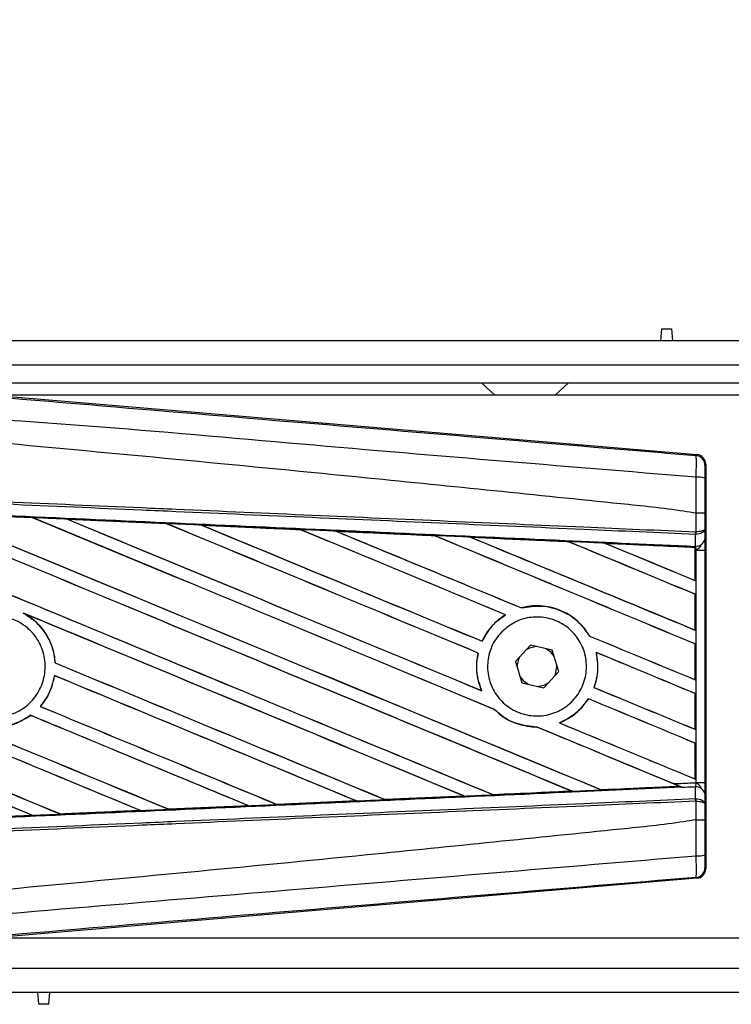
# Model space of a CAD drawing. Header units: millimetres. Extents: x 0 to 420, y 0 to 297.
# Tile 8 of 14: x 65 to 74, y 226 to 239. Entities that reach past the tile are written whole.
import ezdxf

# ---------------------------------------------------------------- set-up
doc = ezdxf.new("R2010")
doc.units = ezdxf.units.MM
doc.layers.add('QUOTE', color=174, linetype='Continuous')
doc.styles.add('SLDTEXTSTYLE3', font='TXT', dxfattribs={"width": 0.75})
doc.dimstyles.new('SLDDIMSTYLE0', dxfattribs={"dimtxt": 3, "dimasz": 3, "dimexe": 0, "dimexo": 0.0625, "dimgap": 0.75, "dimtad": 1, "dimlfac": 6.621921, "dimrnd": 1e-09, "dimzin": 12, "dimdsep": 46, "dimtxsty": 'SLDTEXTSTYLE3', "dimsah": 1, "dimcen": 0.09, "dimadec": 0, "dimazin": 3, "dimtfac": 1, "dimtdec": 3, "dimtofl": 0, "dimtmove": 0, "dimatfit": 3, "dimfxl": 0, "dimfrac": 2, "dimtolj": 1, "dimtzin": 12, "dimarcsym": 0})

# ---------------------------------------------------------------- blocks, each defined once
blk = doc.blocks.new('_D')
at = {"layer": 'QUOTE'}
for p, q in [((60.114, 232.667), (60.114, 249.166)), ((211.127, 232.667), (211.127, 249.166)), ((211.127, 247.166), (60.114, 247.166))]:
    blk.add_line(p, q, dxfattribs=at)
for points in [[(60.114, 247.166), (63.114, 246.666), (63.114, 247.666)], [(211.127, 247.166), (208.127, 247.666), (208.127, 246.666)]]:
    blk.add_solid(points, dxfattribs=at)
at = {"layer": 'QUOTE', "insert": (131.187, 251.034), "char_height": 3, "attachment_point": 1, "style": 'SLDTEXTSTYLE3'}
blk.add_mtext('1000', dxfattribs=at)

msp = doc.modelspace()

# ---------------------------------------------------------------- linework, layer by layer
at = {"color": 7, "linetype": 'Continuous', "lineweight": 25}
for p, q in [((73.1495, 234.8953), (73.1363, 234.7443)), ((73.1495, 234.8953), (73.2741, 234.8953)), ((73.2741, 234.8953), (73.2873, 234.7443)), ((205.4823, 234.7443), (60.1138, 234.7443)), ((64.2666, 234.4423), (205.3888, 234.4423)), ((64.4932, 234.2158), (205.3888, 234.2158)), ((70.8945, 234.2158), (71.0623, 234.0648)), ((71.8173, 234.0648), (71.9851, 234.2158)), ((64.6361, 234.0737), (73.5937, 233.3184)), ((88.0513, 234.0648), (64.7423, 234.0648)), ((73.5819, 233.3076), (73.5937, 233.3184)), ((73.7043, 233.198), (73.6925, 233.1872)), ((73.7043, 233.198), (73.7043, 228.1359)), ((64.0265, 232.5851), (65.2695, 232.5302)), ((73.5822, 232.5854), (73.5823, 232.5854)), ((73.5822, 232.3527), (73.5822, 232.5854)), ((73.6908, 232.5852), (73.6908, 232.3839)), ((65.2695, 232.5302), (65.2699, 232.53)), ((65.2714, 232.5287), (65.2699, 232.53)), ((65.7067, 232.5108), (66.947, 232.4558)), ((65.7073, 232.5106), (65.7067, 232.5108)), ((65.7073, 232.5106), (65.7126, 232.5091)), ((66.947, 232.4558), (66.9477, 232.4554)), ((66.9493, 232.4541), (66.9477, 232.4554)), ((67.3895, 232.4358), (67.3884, 232.4362)), ((67.3895, 232.4358), (67.3946, 232.4343)), ((68.6261, 232.3805), (67.3895, 232.4358)), ((68.6248, 232.3811), (68.6261, 232.3805)), ((68.6276, 232.3792), (68.6261, 232.3805)), ((69.0732, 232.3604), (69.0713, 232.3611)), ((69.0732, 232.3604), (69.0782, 232.359)), ((73.5747, 232.3206), (73.5823, 232.3207)), ((73.576, 232.1751), (73.5747, 232.3206)), ((73.5775, 232.3527), (73.5822, 232.3527)), ((73.6908, 232.3839), (73.6919, 232.2608)), ((70.3064, 232.3038), (70.3049, 232.3051)), ((70.7586, 232.2846), (70.7635, 232.2833)), ((71.9856, 232.2281), (71.9842, 232.2293)), ((72.4456, 232.2084), (72.4503, 232.2071)), ((73.5693, 232.1574), (72.4456, 232.2084)), ((73.5688, 232.1563), (73.5693, 232.1574)), ((73.5688, 232.1563), (73.5688, 231.7448)), ((73.5694, 232.1598), (73.5693, 232.1574)), ((73.5694, 232.1217), (73.5694, 232.1598)), ((73.5694, 231.7438), (73.5694, 232.1217)), ((73.5838, 232.1211), (73.5694, 232.1217)), ((73.5696, 232.1707), (73.5696, 232.1754)), ((73.5696, 232.1754), (73.576, 232.1751)), ((73.5838, 229.2128), (73.5838, 232.1211)), ((73.5838, 232.1211), (73.6924, 232.1211)), ((73.6924, 232.1211), (73.6924, 229.2128)), ((73.5688, 231.7448), (73.5694, 231.7438)), ((73.5694, 231.5713), (73.5688, 231.5709)), ((73.5688, 231.5709), (73.5688, 231.1237)), ((73.5694, 231.1227), (73.5694, 231.5713)), ((65.1532, 231.3361), (65.1697, 231.3286)), ((71.3968, 231.3996), (71.3959, 231.4007)), ((71.1945, 231.3141), (71.1967, 231.3139)), ((73.5688, 231.1237), (73.5694, 231.1227)), ((70.9027, 230.9827), (70.9017, 230.9838)), ((72.2489, 231.048), (72.2475, 231.0479)), ((70.8514, 230.8354), (70.8527, 230.8356)), ((71.5081, 230.9334), (71.3187, 230.7286)), ((71.7802, 230.8718), (71.5081, 230.9334)), ((71.8629, 230.6053), (71.7802, 230.8718)), ((72.3292, 230.8439), (72.3309, 230.8425)), ((73.5694, 230.9502), (73.5688, 230.9498)), ((73.5688, 230.9498), (73.5688, 230.5025)), ((73.5694, 230.5015), (73.5694, 230.9502)), ((65.5544, 230.7112), (65.5531, 230.711)), ((71.3187, 230.7286), (71.4014, 230.4621)), ((71.6735, 230.4005), (71.8629, 230.6053)), ((71.84, 230.6669), (71.8396, 230.6804)), ((65.5457, 230.5523), (65.5468, 230.5511)), ((71.4014, 230.4621), (71.6735, 230.4005)), ((73.5688, 230.5025), (73.5694, 230.5015)), ((70.8969, 230.364), (70.8948, 230.3656)), ((72.3045, 230.4039), (72.303, 230.4038)), ((72.2333, 230.2626), (72.2342, 230.2615)), ((73.5694, 230.3291), (73.5688, 230.3286)), ((73.5688, 230.3286), (73.5688, 229.8814)), ((73.5694, 229.8804), (73.5694, 230.3291)), ((65.3682, 230.1671), (65.3665, 230.1671)), ((71.0551, 230.1298), (71.057, 230.1297)), ((65.2452, 230.0557), (65.246, 230.0547)), ((71.5892, 229.9088), (71.5907, 229.9075)), ((71.8727, 229.9613), (71.8701, 229.9616)), ((73.5688, 229.8814), (73.5694, 229.8804)), ((73.5694, 229.7079), (73.5688, 229.7075)), ((73.5688, 229.7075), (73.5688, 229.2603)), ((73.5694, 229.2593), (73.5694, 229.7079)), ((73.5688, 229.2603), (73.5694, 229.2593)), ((72.0217, 229.1074), (72.0255, 229.1065)), ((72.3959, 229.1233), (72.3948, 229.1243)), ((72.3959, 229.1233), (73.3743, 229.1677)), ((73.3707, 229.1686), (73.3743, 229.1677)), ((73.4137, 229.1517), (73.4039, 229.1557)), ((73.5747, 229.0133), (73.576, 229.1588)), ((73.5838, 229.2128), (73.6924, 229.2128)), ((69.3268, 228.9842), (68.3328, 228.9398)), ((69.3212, 228.9858), (69.3252, 228.9848)), ((69.3252, 228.9848), (69.3268, 228.9842)), ((69.6868, 229.001), (69.6856, 229.0021)), ((69.6883, 229.0003), (69.6868, 229.001)), ((70.6783, 229.0446), (69.6883, 229.0003)), ((70.6719, 229.0465), (70.6758, 229.0455)), ((71.0415, 229.062), (71.0403, 229.0631)), ((73.5747, 229.0133), (73.5823, 229.0132)), ((73.6919, 229.0731), (73.6908, 228.95)), ((65.6212, 228.8195), (66.6215, 228.8639)), ((66.6173, 228.865), (66.6215, 228.8639)), ((66.6215, 228.8639), (66.6222, 228.8637)), ((66.9766, 228.8797), (66.9754, 228.8809)), ((66.9766, 228.8797), (67.9738, 228.9242)), ((66.9772, 228.8795), (66.9766, 228.8797)), ((67.9748, 228.9239), (66.9772, 228.8795)), ((67.9697, 228.9253), (67.9738, 228.9242)), ((67.9738, 228.9242), (67.9748, 228.9239)), ((68.3319, 228.9403), (68.3306, 228.9414)), ((68.3328, 228.9398), (68.3319, 228.9403)), ((73.5822, 228.9812), (73.5775, 228.9812)), ((73.5822, 228.7485), (73.5822, 228.9812)), ((73.6908, 228.95), (73.6908, 228.7487)), ((65.2688, 228.8037), (64.2657, 228.7593)), ((65.2642, 228.8049), (65.2684, 228.8038)), ((65.2684, 228.8038), (65.2688, 228.8037)), ((65.6212, 228.8195), (65.6199, 228.8207)), ((65.6215, 228.8193), (65.6212, 228.8195)), ((73.5823, 228.7485), (73.5822, 228.7485)), ((73.6925, 228.1467), (73.7043, 228.1359)), ((73.5937, 228.0155), (64.6361, 227.2602)), ((73.5937, 228.0155), (73.5819, 228.0263)), ((64.7423, 227.2691), (88.0513, 227.2691)), ((64.2666, 226.8916), (204.8858, 226.8916)), ((60.1138, 226.5896), (205.4823, 226.5896)), ((65.3484, 226.4386), (65.3352, 226.5896)), ((65.473, 226.4386), (65.4862, 226.5896)), ((65.473, 226.4386), (65.3484, 226.4386))]:
    msp.add_line(p, q, dxfattribs=at)
at = {"color": 7, "linetype": 'Continuous', "lineweight": 25, "flags": 128}
for points in [[(71.5848, 230.916), (71.4954, 230.8972), (71.4547, 230.8757)], [(71.8035, 230.7967), (71.767, 230.8431), (71.7035, 230.8892)], [(71.8095, 230.5476), (71.821, 230.5716), (71.84, 230.6669)], [(71.3781, 230.5372), (71.4146, 230.4908), (71.4781, 230.4447)], [(71.5968, 230.4178), (71.6862, 230.4367), (71.7269, 230.4582)]]:
    msp.add_lwpolyline(points, dxfattribs=at)
at = {"color": 7, "linetype": 'Continuous', "lineweight": 25}
for centre, radius, start, end in [((73.5717, 233.1872), 0.1208, 0.00461, 85.17567), ((73.6074, 232.7565), 0.2809, 72.68242, 94.90681), ((73.2403, 232.3653), 0.3374, 352.38146, 357.85676), ((73.248, 232.3355), 0.3347, 357.47222, 2.94403), ((73.5868, 232.2817), 0.1071, 264.18694, 348.74615), ((71.5908, 230.6669), 0.2492, 151.37941, 183.09719), ((73.5868, 229.0522), 0.1071, 11.25385, 95.81306), ((73.2403, 228.9686), 0.3374, 2.14324, 7.61854), ((73.248, 228.9984), 0.3347, 357.05597, 2.52778), ((73.6074, 228.5773), 0.2809, 265.09319, 287.31758), ((73.5717, 228.1467), 0.1208, 274.82433, 359.99539)]:
    msp.add_arc(centre, radius, start, end, dxfattribs=at)
for centre, major_axis, ratio, start_param, end_param in [((73.5835, 233.198), (0.0889, 0.0818), 0.9999298, 5.5398822, 7.0264884), ((60.4292, 234.6772), (129.5387, -53.6608), 0.0080625, 4.73054, 4.7977625), ((60.4292, 234.6772), (129.4631, -53.6295), 0.0080625, 4.7305916, 4.797783), ((60.4292, 232.6912), (129.5387, -53.6608), 0.0080625, 1.4844685, 1.5497155), ((60.4292, 232.6912), (129.4631, -53.6295), 0.0080625, 1.4844738, 1.5496877), ((60.4292, 235.2983), (129.5387, -53.6608), 0.0080625, 4.7435023, 4.8082676), ((60.4292, 235.2983), (129.4631, -53.6295), 0.0080625, 4.7435622, 4.8082852), ((60.4292, 230.4797), (129.4638, -5.6542), 0.0174384, 1.534147, 1.5437245), ((60.4292, 233.3124), (129.5387, -53.6608), 0.0080625, 1.4920007, 1.5367618), ((60.4292, 233.3124), (129.4631, -53.6295), 0.0080625, 1.491968, 1.5367252), ((60.4292, 235.9194), (129.5387, -53.6608), 0.0080625, 4.7564808, 4.7966243), ((60.4292, 235.9194), (129.4631, -53.6295), 0.0080625, 4.7565498, 4.7966551), ((60.4292, 230.4797), (129.4638, -5.6542), 0.0174384, 1.5211746, 1.5307369), ((60.4292, 233.9335), (129.5387, -53.6608), 0.0080625, 1.4935829, 1.5237995), ((60.4292, 233.9335), (129.4631, -53.6295), 0.0080625, 1.4935466, 1.5237528), ((60.4292, 236.5406), (129.5387, -53.6608), 0.0080625, 4.7694771, 4.7966686), ((60.4292, 236.5406), (129.4631, -53.6295), 0.0080625, 4.7695567, 4.7967086), ((60.4292, 230.4797), (129.4638, -5.6542), 0.0174384, 1.50819, 1.5177301), ((60.4292, 234.5546), (129.5387, -53.6608), 0.0080625, 1.4909186, 1.510827), ((60.4292, 234.5546), (129.4631, -53.6295), 0.0080625, 1.490887, 1.5107682), ((60.4292, 237.1617), (129.5387, -53.6608), 0.0080625, 4.7824925, 4.8004965), ((60.4292, 237.1617), (129.4631, -53.6295), 0.0080625, 4.7825851, 4.8005386), ((60.4292, 230.4797), (129.4638, -5.6542), 0.0174384, 1.495191, 1.5047017), ((60.4292, 235.1757), (129.5387, -53.6608), 0.0080625, 1.4725233, 1.4978432), ((60.4292, 235.1757), (129.4631, -53.6295), 0.0080625, 1.472469, 1.4977693), ((60.4292, 237.7828), (129.5387, -53.6608), 0.0080625, 4.7955283, 4.8173417), ((60.4292, 237.7828), (129.4631, -53.6295), 0.0080625, 4.7956373, 4.817396), ((60.4292, 230.4797), (129.4638, -5.6542), 0.0174384, 1.4821755, 1.4916495), ((60.4292, 235.7969), (129.5387, -53.6608), 0.0080625, 1.4725233, 1.4848473), ((60.4292, 235.7969), (129.4631, -53.6295), 0.0080625, 1.472469, 1.4847537), ((60.4292, 238.404), (129.5387, -53.6608), 0.0080625, 4.8085854, 4.8173417), ((60.4292, 238.404), (129.4631, -53.6295), 0.0080625, 4.8087157, 4.817396), ((60.4292, 230.4797), (129.4638, -5.6542), 0.0174384, 1.4698908, 1.478571), ((60.4292, 232.8138), (129.4631, -53.6295), 0.0080625, 4.7157288, 4.7663143), ((60.4292, 232.8138), (129.5387, -53.6608), 0.0080625, 4.7157288, 4.7662988), ((60.4292, 232.0701), (129.5387, -53.6608), 0.0080625, 1.4949342, 1.5376601), ((60.4292, 232.0701), (129.4631, -53.6295), 0.0080625, 1.4949375, 1.5375119), ((60.4292, 230.2067), (129.5387, -53.6608), 0.0080625, 1.5263102, 1.5671512), ((60.4292, 230.2067), (129.4631, -53.6295), 0.0080625, 1.5263198, 1.5671374), ((60.4292, 237.1617), (129.5387, -53.6608), 0.0080625, 4.8070888, 4.8173417), ((60.4292, 237.1617), (129.4631, -53.6295), 0.0080625, 4.8071536, 4.817396), ((60.4292, 234.5546), (129.5387, -53.6608), 0.0080625, 1.4725233, 1.4821426), ((60.4292, 234.5546), (129.4631, -53.6295), 0.0080625, 1.472469, 1.4820756), ((60.4292, 234.056), (129.5387, -53.6608), 0.0080625, 4.7552941, 4.7872672), ((60.4292, 234.056), (129.4631, -53.6295), 0.0080625, 4.7553273, 4.7872878), ((60.4292, 232.1927), (129.5387, -53.6608), 0.0080625, 4.7227138, 4.7558224), ((60.4292, 232.1927), (129.4631, -53.6295), 0.0080625, 4.7227276, 4.7558335), ((60.4292, 231.449), (129.5387, -53.6608), 0.0080625, 1.5053953, 1.5346283), ((60.4292, 231.449), (129.4631, -53.6295), 0.0080625, 1.505399, 1.5345964), ((60.4292, 229.5856), (129.5387, -53.6608), 0.0080625, 1.5367672, 1.5671512), ((60.4292, 229.5856), (129.4631, -53.6295), 0.0080625, 1.5367814, 1.5671374), ((60.4292, 236.5406), (129.5387, -53.6608), 0.0080625, 4.8075194, 4.8173417), ((60.4292, 236.5406), (129.4631, -53.6295), 0.0080625, 4.8075844, 4.817396), ((60.4292, 233.9335), (129.5387, -53.6608), 0.0080625, 1.4725233, 1.482886), ((60.4292, 233.9335), (129.4631, -53.6295), 0.0080625, 1.472469, 1.4828257), ((60.4292, 233.4349), (129.5387, -53.6608), 0.0080625, 4.7538521, 4.7767798), ((60.4292, 233.4349), (129.4631, -53.6295), 0.0080625, 4.7538879, 4.7767986), ((60.4292, 230.8278), (129.5387, -53.6608), 0.0080625, 1.5158534, 1.5369497), ((60.4292, 230.8278), (129.4631, -53.6295), 0.0080625, 1.5158593, 1.5369218), ((60.4292, 233.3124), (129.5387, -53.6608), 0.0080625, 1.4746438, 1.4878779), ((60.4292, 233.3124), (129.4631, -53.6295), 0.0080625, 1.4740067, 1.4878161), ((60.4292, 235.9194), (129.5387, -53.6608), 0.0080625, 4.8041637, 4.8173417), ((60.4292, 235.9194), (129.4631, -53.6295), 0.0080625, 4.8042359, 4.817396), ((60.4292, 230.8542), (129.4638, 5.6542), 0.0174384, 4.7936815, 4.8012897), ((60.4292, 230.8542), (129.4638, 5.6542), 0.0174384, 4.8041838, 4.8117568), ((60.4292, 233.3124), (129.5387, -53.6608), 0.0080625, 1.4739962, 1.4746438), ((60.4292, 230.8542), (129.4638, 5.6542), 0.0174384, 4.7726972, 4.7803646), ((60.4292, 230.8542), (129.4638, 5.6542), 0.0174384, 4.7831864, 4.790826), ((60.4292, 230.8542), (129.4638, 5.6542), 0.0174384, 4.7517321, 4.7594438), ((60.4292, 230.8542), (129.4638, 5.6542), 0.0174384, 4.7622128, 4.7699042), ((60.4292, 230.8542), (129.4638, 5.6542), 0.0174384, 4.7412538, 4.7489822), ((73.5835, 228.1359), (0.0889, -0.0818), 0.9999298, 5.5398822, 7.0264884)]:
    msp.add_ellipse(centre, major_axis=major_axis, ratio=ratio, start_param=start_param, end_param=end_param, dxfattribs=at)
for points, knots in [([(60.4539, 234.4086), (61.3465, 234.3334), (63.1315, 234.183), (65.8083, 233.9581), (69.2952, 233.6656), (71.8832, 233.4494), (73.5819, 233.3076)], [0, 0, 0, 0, 0.2036202, 0.4072406, 0.6109477, 1, 1, 1, 1]), ([(73.5834, 233.0364), (71.8828, 233.1754), (69.2909, 233.3872), (65.7984, 233.7024), (63.1144, 233.8575), (61.3279, 234.1846), (60.4314, 234.1395), (60.4314, 234.1395)], [0, 0, 0, 0, 0.3887669, 0.5925279, 0.7962893, 0.9999993, 1, 1, 1, 1]), ([(73.5822, 232.5854), (73.5315, 232.5936), (73.2184, 232.6438), (71.8448, 232.7837), (69.0225, 233.0751), (64.9506, 233.4586), (61.9369, 233.7373), (60.4292, 233.8768)], [0, 0, 0, 0, 0.0117013, 0.0722088, 0.3141935, 0.6568871, 1, 1, 1, 1]), ([(73.5834, 233.0364), (73.5842, 233.0696), (73.5859, 233.136), (73.5866, 233.2202), (73.5857, 233.2805), (73.5838, 233.3048), (73.5823, 233.307), (73.5819, 233.3076)], [0, 0, 0, 0, 0.22968814, 0.45959689, 0.68877935, 0.91808895, 1, 1, 1, 1]), ([(73.6925, 233.1872), (73.6925, 233.1869), (73.6922, 233.1857), (73.6918, 233.1712), (73.6914, 233.1351), (73.6911, 233.0845), (73.691, 233.0446), (73.691, 233.0247)], [0, 0, 0, 0, 0.08210774, 0.31165455, 0.54070711, 0.77036972, 1, 1, 1, 1]), ([(73.5823, 232.5854), (73.5824, 232.6252), (73.5827, 232.7757), (73.5831, 232.9259), (73.5834, 233.0364)], [0, 0, 0, 0, 0.2638842, 1, 1, 1, 1]), ([(73.691, 233.0247), (73.6909, 232.9169), (73.6908, 232.7706), (73.6908, 232.6238), (73.6908, 232.5852)], [0, 0, 0, 0, 0.7365741, 1, 1, 1, 1]), ([(73.5747, 232.3206), (73.1082, 232.3409), (72.0758, 232.3859), (70.4747, 232.4558), (68.772, 232.53), (67.4935, 232.5858), (66.215, 232.6416), (64.9365, 232.6973), (62.8657, 232.7876), (61.3628, 232.8532), (60.4286, 232.8939)], [0, 0, 0, 0, 0.1067875, 0.2363437, 0.3660007, 0.4956801, 0.5280685, 0.6576247, 0.7871808, 1, 1, 1, 1]), ([(60.43, 232.926), (61.3643, 232.8852), (62.8674, 232.8197), (64.9384, 232.7294), (66.217, 232.6736), (67.4956, 232.6179), (68.7742, 232.5621), (70.4772, 232.4879), (72.0784, 232.418), (73.1109, 232.373), (73.5775, 232.3527)], [0, 0, 0, 0, 0.2128192, 0.3423754, 0.4719316, 0.50432, 0.6339994, 0.7636564, 0.8932125, 1, 1, 1, 1]), ([(60.4226, 232.7565), (60.5897, 232.7492), (61.4253, 232.7127), (62.9293, 232.6467), (64.9339, 232.5583), (66.9374, 232.4693), (68.6057, 232.3947), (70.2725, 232.3199), (71.8167, 232.2503), (73.0257, 232.1954), (73.5696, 232.1707)], [0, 0, 0, 0, 0.03806357, 0.19032226, 0.34258095, 0.49483966, 0.64709839, 0.72322599, 0.87548473, 1, 1, 1, 1]), ([(65.2699, 232.53), (65.1573, 232.535), (64.743, 232.5534), (64.3286, 232.5717), (64.0268, 232.585)], [0, 0, 0, 0, 0.2718129, 1, 1, 1, 1]), ([(73.6908, 232.5852), (73.6906, 232.5852), (73.6899, 232.5852), (73.6806, 232.5853), (73.6563, 232.5854), (73.6224, 232.5854), (73.5957, 232.5854), (73.5823, 232.5854)], [0, 0, 0, 0, 0.0716067, 0.3068114, 0.5378745, 0.7689372, 1, 1, 1, 1]), ([(65.7067, 232.5108), (65.6842, 232.5118), (65.5712, 232.5168), (65.4255, 232.5233), (65.3024, 232.5287), (65.2695, 232.5302)], [0, 0, 0, 0, 0.1549567, 0.7747838, 1, 1, 1, 1]), ([(66.9477, 232.4554), (66.9435, 232.4556), (66.5301, 232.4741), (66.1166, 232.4924), (65.7073, 232.5106)], [0, 0, 0, 0, 0.0102907, 1, 1, 1, 1]), ([(67.3884, 232.4362), (67.3658, 232.4372), (67.2529, 232.4422), (67.1058, 232.4487), (66.9813, 232.4543), (66.947, 232.4558)], [0, 0, 0, 0, 0.1534731, 0.767366, 1, 1, 1, 1]), ([(67.3884, 232.4362), (67.6326, 232.4253), (67.972, 232.4102), (68.384, 232.3918), (68.552, 232.3843), (68.6248, 232.3811)], [0, 0, 0, 0, 0.5923667, 0.823393, 1, 1, 1, 1]), ([(69.0713, 232.3611), (69.0487, 232.3622), (68.9359, 232.3672), (68.7871, 232.3738), (68.6608, 232.3795), (68.6248, 232.3811)], [0, 0, 0, 0, 0.1516201, 0.7581009, 1, 1, 1, 1]), ([(69.0713, 232.3611), (69.1577, 232.3573), (69.3548, 232.3485), (69.667, 232.3345), (69.9911, 232.3201), (70.2043, 232.3105), (70.3026, 232.3061)], [0, 0, 0, 0, 0.2103832, 0.4801439, 0.7606264, 1, 1, 1, 1]), ([(70.3049, 232.3051), (70.182, 232.3106), (69.7715, 232.3291), (69.3609, 232.3475), (69.0732, 232.3604)], [0, 0, 0, 0, 0.2994906, 1, 1, 1, 1]), ([(73.6908, 232.3839), (73.6908, 232.3838), (73.6907, 232.3821), (73.6887, 232.3768), (73.6775, 232.3686), (73.6528, 232.3606), (73.6203, 232.3547), (73.595, 232.3534), (73.5822, 232.3527)], [0, 0, 0, 0, 0.0053156, 0.1176999, 0.3508535, 0.5700679, 0.7835799, 1, 1, 1, 1]), ([(73.6908, 232.3839), (73.6908, 232.3838), (73.6907, 232.3802), (73.6888, 232.3695), (73.6775, 232.3529), (73.6529, 232.3367), (73.6204, 232.3249), (73.5951, 232.3221), (73.5823, 232.3207)], [0, 0, 0, 0, 0.0053156, 0.1176999, 0.3508535, 0.5700679, 0.7835799, 1, 1, 1, 1]), ([(70.7554, 232.2859), (70.7329, 232.2869), (70.6201, 232.2919), (70.4691, 232.2987), (70.3407, 232.3044), (70.3026, 232.3061)], [0, 0, 0, 0, 0.1494253, 0.747127, 1, 1, 1, 1]), ([(70.3026, 232.3061), (70.3034, 232.3058), (70.3046, 232.3052), (70.3048, 232.3051), (70.3049, 232.3051)], [0, 0, 0, 0, 0.6976298, 1, 1, 1, 1]), ([(70.7554, 232.2859), (70.8804, 232.2803), (71.1408, 232.2686), (71.5425, 232.2506), (71.8258, 232.2379), (71.9737, 232.2313), (71.9803, 232.231)], [0, 0, 0, 0, 0.3060679, 0.6376123, 0.9838287, 1, 1, 1, 1]), ([(70.7586, 232.2846), (70.7582, 232.2848), (70.7576, 232.285), (70.7559, 232.2857), (70.7554, 232.2859)], [0, 0, 0, 0, 0.6753525, 1, 1, 1, 1]), ([(71.9842, 232.2293), (71.9675, 232.23), (71.5591, 232.2485), (71.1505, 232.267), (70.7586, 232.2846)], [0, 0, 0, 0, 0.040966, 1, 1, 1, 1]), ([(72.4405, 232.2104), (72.418, 232.2114), (72.3053, 232.2164), (72.1519, 232.2233), (72.021, 232.2292), (71.9803, 232.231)], [0, 0, 0, 0, 0.1469211, 0.7346058, 1, 1, 1, 1]), ([(71.9803, 232.231), (71.9815, 232.2305), (71.9835, 232.2296), (71.984, 232.2294), (71.9842, 232.2293)], [0, 0, 0, 0, 0.5692261, 1, 1, 1, 1]), ([(72.4405, 232.2104), (72.583, 232.204), (72.8878, 232.1903), (73.2641, 232.1735), (73.4979, 232.163), (73.5694, 232.1598)], [0, 0, 0, 0, 0.3784171, 0.8098591, 1, 1, 1, 1]), ([(72.4456, 232.2084), (72.4451, 232.2086), (72.4442, 232.2089), (72.4417, 232.2099), (72.4405, 232.2104)], [0, 0, 0, 0, 0.5548092, 1, 1, 1, 1]), ([(73.6919, 232.2608), (73.692, 232.2406), (73.6923, 232.2029), (73.6924, 232.1507), (73.6924, 232.1248), (73.6924, 232.1211)], [0, 0, 0, 0, 0.4975078, 0.9271867, 1, 1, 1, 1]), ([(73.5694, 232.1217), (73.5694, 232.1316), (73.5695, 232.15), (73.5696, 232.1672), (73.5696, 232.1744), (73.5696, 232.1754)], [0, 0, 0, 0, 0.49797232, 0.9247743, 1, 1, 1, 1]), ([(73.5696, 232.1707), (73.5696, 232.1675), (73.5695, 232.1629), (73.5694, 232.1605), (73.5694, 232.1598)], [0, 0, 0, 0, 0.7081808, 1, 1, 1, 1]), ([(73.5838, 232.1211), (73.5837, 232.1225), (73.583, 232.1326), (73.5808, 232.1529), (73.5777, 232.1673), (73.576, 232.1751)], [0, 0, 0, 0, 0.0718682, 0.4987863, 1, 1, 1, 1]), ([(73.5838, 232.1211), (73.5841, 232.1213), (73.593, 232.1284), (73.6153, 232.1464), (73.6344, 232.1673), (73.646, 232.18)], [0, 0, 0, 0, 0.0099417, 0.4001815, 1, 1, 1, 1]), ([(65.1532, 231.3361), (65.1975, 231.3089), (65.3144, 231.2369), (65.459, 231.062), (65.5373, 230.867), (65.5495, 230.7467), (65.5531, 230.711)], [0, 0, 0, 0, 0.2012869, 0.5312186, 0.8609815, 1, 1, 1, 1]), ([(65.5544, 230.7112), (65.5532, 230.7271), (65.5453, 230.8278), (65.4895, 231.0089), (65.3507, 231.2071), (65.2247, 231.2917), (65.1697, 231.3286)], [0, 0, 0, 0, 0.0633447, 0.4007335, 0.7381907, 1, 1, 1, 1]), ([(72.2489, 231.048), (72.2087, 231.1059), (72.1197, 231.234), (71.9141, 231.3699), (71.6643, 231.4377), (71.4862, 231.4243), (71.3998, 231.4017), (71.3959, 231.4007)], [0, 0, 0, 0, 0.2124905, 0.4699569, 0.7284596, 0.9876644, 1, 1, 1, 1]), ([(71.3968, 231.3996), (71.4814, 231.4134), (71.6509, 231.4412), (71.9033, 231.3725), (72.1137, 231.2389), (72.2052, 231.1082), (72.2475, 231.0479)], [0, 0, 0, 0, 0.2586156, 0.5182547, 0.7778659, 1, 1, 1, 1]), ([(64.3486, 231.1177), (64.4042, 231.1629), (64.5155, 231.2533), (64.7274, 231.3092), (64.9432, 231.2963), (65.1434, 231.2113), (65.304, 231.0653), (65.4071, 230.8742), (65.4412, 230.6598), (65.4024, 230.4464), (65.2953, 230.2578), (65.1317, 230.1152), (64.9301, 230.0348), (64.7132, 230.0257), (64.5055, 230.0889), (64.3304, 230.2173), (64.2077, 230.3964), (64.1512, 230.6062), (64.1678, 230.8219), (64.242, 230.9981), (64.319, 231.0845), (64.3486, 231.1177)], [0, 0, 0, 0, 0.0537008, 0.107401, 0.161118, 0.214849, 0.268575, 0.3222758, 0.3759418, 0.429583, 0.4832243, 0.5368906, 0.5905915, 0.6443177, 0.6980486, 0.7517655, 0.8054595, 0.8591318, 0.9127903, 0.9664454, 1, 1, 1, 1]), ([(71.1945, 231.3141), (71.1874, 231.3097), (71.1347, 231.2765), (71.0208, 231.182), (70.9387, 231.064), (70.9024, 230.9854), (70.9017, 230.9838)], [0, 0, 0, 0, 0.0566586, 0.4186058, 0.988574, 1, 1, 1, 1]), ([(70.9027, 230.9827), (70.9448, 231.057), (71.0196, 231.189), (71.1428, 231.2759), (71.1967, 231.3139)], [0, 0, 0, 0, 0.5628369, 1, 1, 1, 1]), ([(71.1487, 231.1018), (71.2026, 231.1467), (71.3104, 231.2364), (71.5169, 231.2934), (71.7283, 231.2831), (71.9251, 231.202), (72.0837, 231.0604), (72.1862, 230.8743), (72.2211, 230.6654), (72.1852, 230.4571), (72.0826, 230.2725), (71.9248, 230.1319), (71.7291, 230.0511), (71.5171, 230.0398), (71.313, 230.0995), (71.1402, 230.2237), (71.0188, 230.3979), (70.9618, 230.6023), (70.9763, 230.8128), (71.0468, 230.9847), (71.1205, 231.0694), (71.1487, 231.1018)], [0, 0, 0, 0, 0.053804, 0.1076031, 0.1615183, 0.2155014, 0.269422, 0.323168, 0.3767051, 0.4301008, 0.4834934, 0.5370217, 0.5907565, 0.6446694, 0.6986525, 0.7525749, 0.8063418, 0.8599294, 0.9133852, 0.9668046, 1, 1, 1, 1]), ([(70.8514, 230.8354), (70.8456, 230.8047), (70.8243, 230.6906), (70.835, 230.5265), (70.8797, 230.4063), (70.8948, 230.3656)], [0, 0, 0, 0, 0.1960692, 0.727723, 1, 1, 1, 1]), ([(70.8969, 230.364), (70.8699, 230.4441), (70.8179, 230.598), (70.8414, 230.7586), (70.8527, 230.8356)], [0, 0, 0, 0, 0.520389, 1, 1, 1, 1]), ([(72.3292, 230.8439), (72.3419, 230.7602), (72.3645, 230.6111), (72.3218, 230.4671), (72.303, 230.4038)], [0, 0, 0, 0, 0.56102331, 1, 1, 1, 1]), ([(72.3045, 230.4039), (72.3159, 230.4398), (72.353, 230.5565), (72.3581, 230.7091), (72.336, 230.8173), (72.3309, 230.8425)], [0, 0, 0, 0, 0.25398407, 0.82643216, 1, 1, 1, 1]), ([(64.0442, 230.5529), (64.0475, 230.534), (64.0656, 230.4314), (64.1412, 230.253), (64.3145, 230.0599), (64.5428, 229.9346), (64.7987, 229.8931), (65.0462, 229.9325), (65.1827, 230.016), (65.246, 230.0547)], [0, 0, 0, 0, 0.037003, 0.2010348, 0.3650919, 0.5292097, 0.6934103, 0.8576873, 1, 1, 1, 1]), ([(65.2452, 230.0557), (65.1884, 230.0204), (65.059, 229.9399), (64.8203, 229.8948), (64.5637, 229.9291), (64.3321, 230.0479), (64.1539, 230.2361), (64.0703, 230.4184), (64.0502, 230.5275), (64.0455, 230.5531)], [0, 0, 0, 0, 0.1286936, 0.2929509, 0.4572451, 0.621517, 0.7857166, 0.9498324, 1, 1, 1, 1]), ([(65.5457, 230.5523), (65.5256, 230.4692), (65.4914, 230.3281), (65.4029, 230.214), (65.3665, 230.1671)], [0, 0, 0, 0, 0.5886716, 1, 1, 1, 1]), ([(65.3682, 230.1671), (65.394, 230.1998), (65.4725, 230.2993), (65.5267, 230.4359), (65.5441, 230.5354), (65.5468, 230.5511)], [0, 0, 0, 0, 0.2914904, 0.8881008, 1, 1, 1, 1]), ([(72.2333, 230.2626), (72.1814, 230.1943), (72.0835, 230.0653), (71.9384, 229.9948), (71.8701, 229.9616)], [0, 0, 0, 0, 0.5295417, 1, 1, 1, 1]), ([(71.8727, 229.9613), (71.9441, 229.9965), (72.0883, 230.0677), (72.1852, 230.1964), (72.2342, 230.2615)], [0, 0, 0, 0, 0.4947316, 1, 1, 1, 1]), ([(71.0551, 230.1298), (71.0779, 230.1087), (71.1631, 230.0299), (71.3422, 229.9316), (71.5089, 229.9154), (71.5907, 229.9075)], [0, 0, 0, 0, 0.1573825, 0.5868292, 1, 1, 1, 1]), ([(71.5892, 229.9088), (71.5044, 229.9175), (71.3343, 229.9349), (71.158, 230.0357), (71.0764, 230.1117), (71.057, 230.1297)], [0, 0, 0, 0, 0.431457, 0.865462, 1, 1, 1, 1]), ([(73.4039, 229.1557), (72.9152, 229.1335), (71.7613, 229.0811), (70.2725, 229.014), (68.6057, 228.9392), (66.9374, 228.8646), (64.9339, 228.7756), (62.9293, 228.6872), (61.4253, 228.6212), (60.5897, 228.5847), (60.4226, 228.5774)], [0, 0, 0, 0, 0.1133009, 0.26751, 0.3446127, 0.4988218, 0.6530308, 0.8072398, 0.9614489, 1, 1, 1, 1]), ([(71.0415, 229.062), (71.3391, 229.0755), (71.6671, 229.0903), (71.995, 229.1051), (72.0255, 229.1065)], [0, 0, 0, 0, 0.9070225, 1, 1, 1, 1]), ([(72.0255, 229.1065), (72.0258, 229.1064), (72.0264, 229.1061), (72.0284, 229.1054), (72.0291, 229.1051)], [0, 0, 0, 0, 0.615701, 1, 1, 1, 1]), ([(72.0291, 229.1051), (72.0517, 229.1061), (72.1644, 229.1111), (72.2878, 229.1167), (72.3887, 229.1212), (72.3995, 229.1217)], [0, 0, 0, 0, 0.1825482, 0.9127414, 1, 1, 1, 1]), ([(72.3995, 229.1217), (72.3984, 229.1222), (72.3964, 229.123), (72.3961, 229.1232), (72.3959, 229.1233)], [0, 0, 0, 0, 0.57698731, 1, 1, 1, 1]), ([(73.3796, 229.1656), (73.2627, 229.1604), (72.9361, 229.1457), (72.6093, 229.1311), (72.3995, 229.1217)], [0, 0, 0, 0, 0.35797552, 1, 1, 1, 1]), ([(73.2961, 229.2003), (73.3754, 229.2037), (73.4713, 229.2079), (73.5672, 229.2121), (73.5838, 229.2128)], [0, 0, 0, 0, 0.82656383, 1, 1, 1, 1]), ([(73.4137, 229.1517), (73.3879, 229.1623), (73.349, 229.1783), (73.3095, 229.1947), (73.2961, 229.2003)], [0, 0, 0, 0, 0.6608732, 1, 1, 1, 1]), ([(73.3743, 229.1677), (73.3748, 229.1675), (73.3755, 229.1672), (73.3783, 229.1661), (73.3796, 229.1656)], [0, 0, 0, 0, 0.5174533, 1, 1, 1, 1]), ([(73.3796, 229.1656), (73.3837, 229.1639), (73.391, 229.161), (73.4, 229.1573), (73.4039, 229.1557)], [0, 0, 0, 0, 0.5670555, 1, 1, 1, 1]), ([(73.576, 229.1588), (73.5635, 229.1582), (73.5094, 229.1558), (73.4553, 229.1535), (73.4137, 229.1517)], [0, 0, 0, 0, 0.231001, 1, 1, 1, 1]), ([(73.576, 229.1588), (73.5763, 229.1598), (73.578, 229.167), (73.5809, 229.1829), (73.583, 229.2013), (73.5837, 229.2112), (73.5838, 229.2128)], [0, 0, 0, 0, 0.0771068, 0.5053181, 0.9215233, 1, 1, 1, 1]), ([(73.646, 229.1539), (73.6344, 229.1666), (73.6153, 229.1875), (73.593, 229.2055), (73.5841, 229.2126), (73.5838, 229.2128)], [0, 0, 0, 0, 0.5998185, 0.9900583, 1, 1, 1, 1]), ([(73.6924, 229.2128), (73.6923, 229.187), (73.6923, 229.1392), (73.692, 229.0945), (73.6919, 229.0759), (73.6919, 229.0731)], [0, 0, 0, 0, 0.4977123, 0.9237782, 1, 1, 1, 1]), ([(60.4286, 228.44), (61.3628, 228.4807), (62.8657, 228.5463), (64.9365, 228.6366), (66.215, 228.6923), (67.4935, 228.7481), (68.772, 228.8039), (70.4747, 228.8781), (72.0758, 228.948), (73.1082, 228.993), (73.5747, 229.0133)], [0, 0, 0, 0, 0.2128192, 0.3423754, 0.4719315, 0.5043199, 0.6339993, 0.7636563, 0.8932125, 1, 1, 1, 1]), ([(68.3319, 228.9403), (68.5333, 228.9493), (68.8645, 228.9641), (69.1956, 228.979), (69.3252, 228.9848)], [0, 0, 0, 0, 0.6083995, 1, 1, 1, 1]), ([(69.3268, 228.9842), (69.3494, 228.9852), (69.4699, 228.9905), (69.5904, 228.9959), (69.6883, 229.0003)], [0, 0, 0, 0, 0.1872412, 1, 1, 1, 1]), ([(69.6868, 229.001), (69.7699, 229.0047), (70.0996, 229.0196), (70.4292, 229.0344), (70.6758, 229.0455)], [0, 0, 0, 0, 0.25203707, 1, 1, 1, 1]), ([(70.6758, 229.0455), (70.6761, 229.0454), (70.6766, 229.0452), (70.6779, 229.0447), (70.6783, 229.0446)], [0, 0, 0, 0, 0.748666, 1, 1, 1, 1]), ([(70.6783, 229.0446), (70.7008, 229.0456), (70.8227, 229.051), (70.9446, 229.0565), (71.0439, 229.0609)], [0, 0, 0, 0, 0.18503, 1, 1, 1, 1]), ([(71.0439, 229.0609), (71.043, 229.0613), (71.0417, 229.0619), (71.0416, 229.062), (71.0415, 229.062)], [0, 0, 0, 0, 0.6973497, 1, 1, 1, 1]), ([(72.0291, 229.1051), (71.8816, 229.0985), (71.5533, 229.0837), (71.2248, 229.069), (71.0439, 229.0609)], [0, 0, 0, 0, 0.4492129, 1, 1, 1, 1]), ([(73.5823, 229.0132), (73.5951, 229.0118), (73.6204, 229.009), (73.6529, 228.9972), (73.6775, 228.981), (73.6888, 228.9644), (73.6907, 228.9537), (73.6908, 228.9501), (73.6908, 228.95)], [0, 0, 0, 0, 0.2164201, 0.4299321, 0.6491465, 0.8823001, 0.9946844, 1, 1, 1, 1]), ([(73.5775, 228.9812), (73.1109, 228.9609), (72.0784, 228.9159), (70.4772, 228.846), (68.7742, 228.7718), (67.4956, 228.716), (66.217, 228.6603), (64.9384, 228.6045), (62.8674, 228.5142), (61.3643, 228.4487), (60.43, 228.4079)], [0, 0, 0, 0, 0.1067875, 0.2363437, 0.3660006, 0.49568, 0.5280684, 0.6576246, 0.7871807, 1, 1, 1, 1]), ([(66.6222, 228.8637), (66.3494, 228.8516), (66.0159, 228.8368), (65.6823, 228.822), (65.6215, 228.8193)], [0, 0, 0, 0, 0.8178524, 1, 1, 1, 1]), ([(66.6222, 228.8637), (66.6448, 228.8647), (66.7631, 228.8699), (66.8815, 228.8752), (66.9772, 228.8795)], [0, 0, 0, 0, 0.1907829, 1, 1, 1, 1]), ([(67.9748, 228.9239), (67.9974, 228.9249), (68.1142, 228.9301), (68.2335, 228.9354), (68.3303, 228.9397), (68.3328, 228.9398)], [0, 0, 0, 0, 0.1891642, 0.9787735, 1, 1, 1, 1]), ([(73.5822, 228.9812), (73.595, 228.9805), (73.6203, 228.9792), (73.6528, 228.9733), (73.6775, 228.9653), (73.6887, 228.9571), (73.6907, 228.9518), (73.6908, 228.9501), (73.6908, 228.95)], [0, 0, 0, 0, 0.2164201, 0.4299321, 0.6491465, 0.8823001, 0.9946844, 1, 1, 1, 1]), ([(73.5822, 228.7485), (73.5315, 228.7403), (73.2184, 228.6901), (71.8448, 228.5502), (69.0225, 228.2588), (64.9506, 227.8753), (61.9369, 227.5966), (60.4292, 227.4571)], [0, 0, 0, 0, 0.0117013, 0.0722088, 0.3141935, 0.6568871, 1, 1, 1, 1]), ([(64.2655, 228.7594), (64.4877, 228.7693), (64.822, 228.784), (65.1563, 228.7988), (65.2684, 228.8038)], [0, 0, 0, 0, 0.6645692, 1, 1, 1, 1]), ([(65.2688, 228.8037), (65.2914, 228.8047), (65.409, 228.8099), (65.5265, 228.8151), (65.6215, 228.8193)], [0, 0, 0, 0, 0.1920833, 1, 1, 1, 1]), ([(73.5823, 228.7485), (73.5957, 228.7485), (73.6224, 228.7485), (73.6563, 228.7485), (73.6806, 228.7486), (73.6899, 228.7487), (73.6906, 228.7487), (73.6908, 228.7487)], [0, 0, 0, 0, 0.23106275, 0.46212549, 0.69318856, 0.92839331, 1, 1, 1, 1]), ([(73.5834, 228.2975), (73.5831, 228.408), (73.5827, 228.5582), (73.5824, 228.7087), (73.5823, 228.7485)], [0, 0, 0, 0, 0.7361158, 1, 1, 1, 1]), ([(73.6908, 228.7487), (73.6908, 228.7101), (73.6908, 228.5633), (73.6909, 228.417), (73.691, 228.3092)], [0, 0, 0, 0, 0.2634259, 1, 1, 1, 1]), ([(60.4314, 227.1944), (60.4314, 227.1944), (61.326, 227.2694), (63.1153, 227.4208), (65.7982, 227.646), (69.291, 227.939), (71.8828, 228.1555), (73.5834, 228.2975)], [0, 0, 0, 0, 0.0000007, 0.2037107, 0.4074721, 0.6112331, 1, 1, 1, 1]), ([(73.5819, 228.0263), (73.5829, 228.03), (73.5851, 228.0375), (73.5865, 228.0904), (73.5863, 228.1674), (73.5849, 228.2418), (73.5837, 228.2863), (73.5834, 228.2975)], [0, 0, 0, 0, 0.2310896, 0.4626691, 0.6930315, 0.9222733, 1, 1, 1, 1]), ([(73.691, 228.3092), (73.691, 228.3025), (73.691, 228.2758), (73.6912, 228.231), (73.6915, 228.1848), (73.692, 228.1532), (73.6924, 228.1489), (73.6925, 228.1467)], [0, 0, 0, 0, 0.07774703, 0.30683638, 0.53695653, 0.76850921, 1, 1, 1, 1]), ([(73.5819, 228.0263), (71.8832, 227.8845), (69.2955, 227.6683), (65.8087, 227.3759), (63.1319, 227.1509), (61.3465, 227.0005), (60.454, 226.9253)], [0, 0, 0, 0, 0.3890527, 0.5926729, 0.7963808, 1, 1, 1, 1])]:
    msp.add_open_spline(points, degree=3, knots=knots, dxfattribs=at)

# ---------------------------------------------------------------- dimensions: what is measured, and where the dimension line sits
at = {"layer": 'QUOTE'}
dim = msp.add_linear_dim(base=(60.1138, 247.1664), p1=(211.1274, 230.6669), p2=(60.1138, 230.6669), dimstyle='SLDDIMSTYLE0', dxfattribs=at)
dim.commit()
dim.dimension.update_dxf_attribs({"geometry": '_D', "text_midpoint": (135.6206, 247.1664), "dimtype": 160})

doc.saveas('drawing.dxf')
